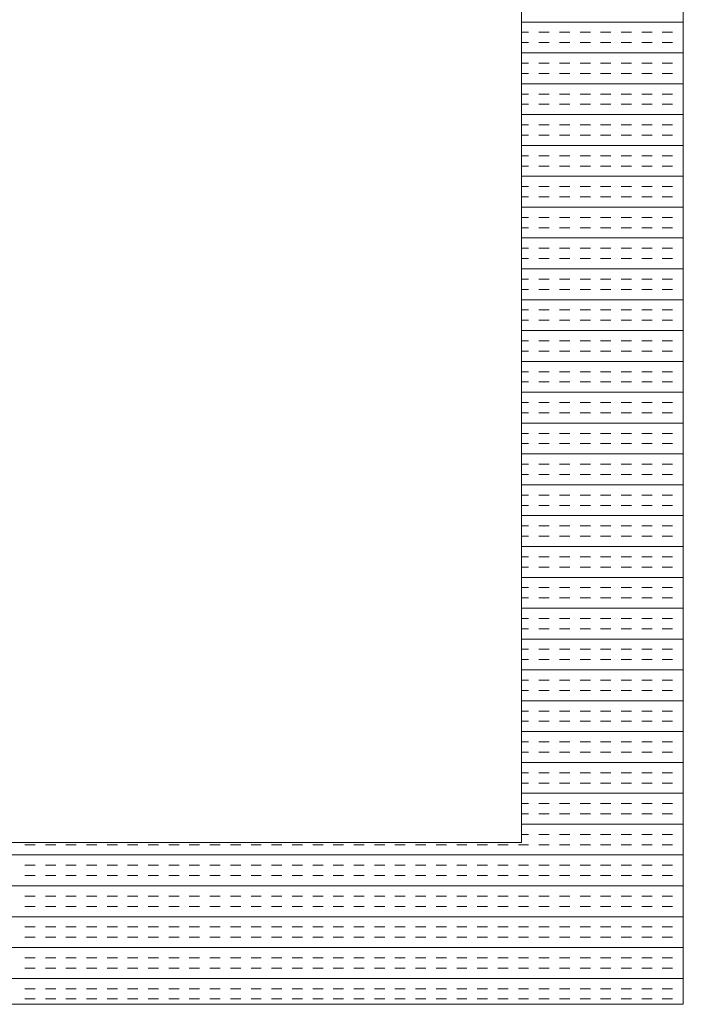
# Model space of a CAD drawing. Extents: x 3940905 to 4145695, y 925352 to 1109797.
# Tile 98 of 256: x 3949543 to 3949748, y 1099504 to 1099808. Entities that reach past the tile are written whole.
import ezdxf

# ---------------------------------------------------------------- set-up
doc = ezdxf.new("R2010")
doc.units = 0
doc.header["$LTSCALE"] = 750
doc.header["$MEASUREMENT"] = 0
doc.layers.add('CKD Equipments', color=252, linetype='CONTINUOUS', lineweight=0)

msp = doc.modelspace()

# ---------------------------------------------------------------- linework, layer by layer
at = {"layer": 'CKD Equipments'}
for p, q in [((3949748.37, 1099504.23), (3949748.37, 1100204.23)), ((3949698.37, 1099554.23), (3949698.37, 1100154.23)), ((3948980.37, 1099554.23), (3949698.37, 1099554.23)), ((3948930.37, 1099504.23), (3949748.37, 1099504.23))]:
    msp.add_line(p, q, dxfattribs=at)
at = {"layer": 'CKD Equipments', "color": 4, "linetype": 'Continuous'}
for p, q in [((3949698.37, 1099807.51), (3949748.37, 1099807.51)), ((3949698.37, 1099804.34), (3949700.62, 1099804.34)), ((3949703.79, 1099804.34), (3949706.97, 1099804.34)), ((3949710.14, 1099804.34), (3949713.32, 1099804.34)), ((3949716.49, 1099804.34), (3949719.67, 1099804.34)), ((3949722.84, 1099804.34), (3949726.02, 1099804.34)), ((3949729.19, 1099804.34), (3949732.37, 1099804.34)), ((3949735.54, 1099804.34), (3949738.72, 1099804.34)), ((3949741.89, 1099804.34), (3949745.07, 1099804.34)), ((3949748.24, 1099804.34), (3949748.37, 1099804.34)), ((3949698.37, 1099801.16), (3949700.62, 1099801.16)), ((3949703.79, 1099801.16), (3949706.97, 1099801.16)), ((3949710.14, 1099801.16), (3949713.32, 1099801.16)), ((3949716.49, 1099801.16), (3949719.67, 1099801.16)), ((3949722.84, 1099801.16), (3949726.02, 1099801.16)), ((3949729.19, 1099801.16), (3949732.37, 1099801.16)), ((3949735.54, 1099801.16), (3949738.72, 1099801.16)), ((3949741.89, 1099801.16), (3949745.07, 1099801.16)), ((3949748.24, 1099801.16), (3949748.37, 1099801.16)), ((3949698.37, 1099797.99), (3949748.37, 1099797.99)), ((3949698.37, 1099794.81), (3949700.62, 1099794.81)), ((3949703.79, 1099794.81), (3949706.97, 1099794.81)), ((3949710.14, 1099794.81), (3949713.32, 1099794.81)), ((3949716.49, 1099794.81), (3949719.67, 1099794.81)), ((3949722.84, 1099794.81), (3949726.02, 1099794.81)), ((3949729.19, 1099794.81), (3949732.37, 1099794.81)), ((3949735.54, 1099794.81), (3949738.72, 1099794.81)), ((3949741.89, 1099794.81), (3949745.07, 1099794.81)), ((3949748.24, 1099794.81), (3949748.37, 1099794.81)), ((3949698.37, 1099791.64), (3949700.62, 1099791.64)), ((3949703.79, 1099791.64), (3949706.97, 1099791.64)), ((3949710.14, 1099791.64), (3949713.32, 1099791.64)), ((3949716.49, 1099791.64), (3949719.67, 1099791.64)), ((3949722.84, 1099791.64), (3949726.02, 1099791.64)), ((3949729.19, 1099791.64), (3949732.37, 1099791.64)), ((3949735.54, 1099791.64), (3949738.72, 1099791.64)), ((3949741.89, 1099791.64), (3949745.07, 1099791.64)), ((3949748.24, 1099791.64), (3949748.37, 1099791.64)), ((3949698.37, 1099788.46), (3949748.37, 1099788.46)), ((3949698.37, 1099785.29), (3949700.62, 1099785.29)), ((3949703.79, 1099785.29), (3949706.97, 1099785.29)), ((3949710.14, 1099785.29), (3949713.32, 1099785.29)), ((3949716.49, 1099785.29), (3949719.67, 1099785.29)), ((3949722.84, 1099785.29), (3949726.02, 1099785.29)), ((3949729.19, 1099785.29), (3949732.37, 1099785.29)), ((3949735.54, 1099785.29), (3949738.72, 1099785.29)), ((3949741.89, 1099785.29), (3949745.07, 1099785.29)), ((3949748.24, 1099785.29), (3949748.37, 1099785.29)), ((3949698.37, 1099782.11), (3949700.62, 1099782.11)), ((3949703.79, 1099782.11), (3949706.97, 1099782.11)), ((3949710.14, 1099782.11), (3949713.32, 1099782.11)), ((3949716.49, 1099782.11), (3949719.67, 1099782.11)), ((3949722.84, 1099782.11), (3949726.02, 1099782.11)), ((3949729.19, 1099782.11), (3949732.37, 1099782.11)), ((3949735.54, 1099782.11), (3949738.72, 1099782.11)), ((3949741.89, 1099782.11), (3949745.07, 1099782.11)), ((3949748.24, 1099782.11), (3949748.37, 1099782.11)), ((3949698.37, 1099778.94), (3949748.37, 1099778.94)), ((3949698.37, 1099775.76), (3949700.62, 1099775.76)), ((3949703.79, 1099775.76), (3949706.97, 1099775.76)), ((3949710.14, 1099775.76), (3949713.32, 1099775.76)), ((3949716.49, 1099775.76), (3949719.67, 1099775.76)), ((3949722.84, 1099775.76), (3949726.02, 1099775.76)), ((3949729.19, 1099775.76), (3949732.37, 1099775.76)), ((3949735.54, 1099775.76), (3949738.72, 1099775.76)), ((3949741.89, 1099775.76), (3949745.07, 1099775.76)), ((3949748.24, 1099775.76), (3949748.37, 1099775.76)), ((3949698.37, 1099772.59), (3949700.62, 1099772.59)), ((3949703.79, 1099772.59), (3949706.97, 1099772.59)), ((3949710.14, 1099772.59), (3949713.32, 1099772.59)), ((3949716.49, 1099772.59), (3949719.67, 1099772.59)), ((3949722.84, 1099772.59), (3949726.02, 1099772.59)), ((3949729.19, 1099772.59), (3949732.37, 1099772.59)), ((3949735.54, 1099772.59), (3949738.72, 1099772.59)), ((3949741.89, 1099772.59), (3949745.07, 1099772.59)), ((3949748.24, 1099772.59), (3949748.37, 1099772.59)), ((3949698.37, 1099769.41), (3949748.37, 1099769.41)), ((3949698.37, 1099766.24), (3949700.62, 1099766.24)), ((3949703.79, 1099766.24), (3949706.97, 1099766.24)), ((3949710.14, 1099766.24), (3949713.32, 1099766.24)), ((3949716.49, 1099766.24), (3949719.67, 1099766.24)), ((3949722.84, 1099766.24), (3949726.02, 1099766.24)), ((3949729.19, 1099766.24), (3949732.37, 1099766.24)), ((3949735.54, 1099766.24), (3949738.72, 1099766.24)), ((3949741.89, 1099766.24), (3949745.07, 1099766.24)), ((3949748.24, 1099766.24), (3949748.37, 1099766.24)), ((3949698.37, 1099763.06), (3949700.62, 1099763.06)), ((3949703.79, 1099763.06), (3949706.97, 1099763.06)), ((3949710.14, 1099763.06), (3949713.32, 1099763.06)), ((3949716.49, 1099763.06), (3949719.67, 1099763.06)), ((3949722.84, 1099763.06), (3949726.02, 1099763.06)), ((3949729.19, 1099763.06), (3949732.37, 1099763.06)), ((3949735.54, 1099763.06), (3949738.72, 1099763.06)), ((3949741.89, 1099763.06), (3949745.07, 1099763.06)), ((3949748.24, 1099763.06), (3949748.37, 1099763.06)), ((3949698.37, 1099759.89), (3949748.37, 1099759.89)), ((3949698.37, 1099756.71), (3949700.62, 1099756.71)), ((3949703.79, 1099756.71), (3949706.97, 1099756.71)), ((3949710.14, 1099756.71), (3949713.32, 1099756.71)), ((3949716.49, 1099756.71), (3949719.67, 1099756.71)), ((3949722.84, 1099756.71), (3949726.02, 1099756.71)), ((3949729.19, 1099756.71), (3949732.37, 1099756.71)), ((3949735.54, 1099756.71), (3949738.72, 1099756.71)), ((3949741.89, 1099756.71), (3949745.07, 1099756.71)), ((3949748.24, 1099756.71), (3949748.37, 1099756.71)), ((3949698.37, 1099753.54), (3949700.62, 1099753.54)), ((3949703.79, 1099753.54), (3949706.97, 1099753.54)), ((3949710.14, 1099753.54), (3949713.32, 1099753.54)), ((3949716.49, 1099753.54), (3949719.67, 1099753.54)), ((3949722.84, 1099753.54), (3949726.02, 1099753.54)), ((3949729.19, 1099753.54), (3949732.37, 1099753.54)), ((3949735.54, 1099753.54), (3949738.72, 1099753.54)), ((3949741.89, 1099753.54), (3949745.07, 1099753.54)), ((3949748.24, 1099753.54), (3949748.37, 1099753.54)), ((3949698.37, 1099750.36), (3949748.37, 1099750.36)), ((3949698.37, 1099747.19), (3949700.62, 1099747.19)), ((3949703.79, 1099747.19), (3949706.97, 1099747.19)), ((3949710.14, 1099747.19), (3949713.32, 1099747.19)), ((3949716.49, 1099747.19), (3949719.67, 1099747.19)), ((3949722.84, 1099747.19), (3949726.02, 1099747.19)), ((3949729.19, 1099747.19), (3949732.37, 1099747.19)), ((3949735.54, 1099747.19), (3949738.72, 1099747.19)), ((3949741.89, 1099747.19), (3949745.07, 1099747.19)), ((3949748.24, 1099747.19), (3949748.37, 1099747.19)), ((3949698.37, 1099744.01), (3949700.62, 1099744.01)), ((3949703.79, 1099744.01), (3949706.97, 1099744.01)), ((3949710.14, 1099744.01), (3949713.32, 1099744.01)), ((3949716.49, 1099744.01), (3949719.67, 1099744.01)), ((3949722.84, 1099744.01), (3949726.02, 1099744.01)), ((3949729.19, 1099744.01), (3949732.37, 1099744.01)), ((3949735.54, 1099744.01), (3949738.72, 1099744.01)), ((3949741.89, 1099744.01), (3949745.07, 1099744.01)), ((3949748.24, 1099744.01), (3949748.37, 1099744.01)), ((3949698.37, 1099740.84), (3949748.37, 1099740.84)), ((3949698.37, 1099737.66), (3949700.62, 1099737.66)), ((3949703.79, 1099737.66), (3949706.97, 1099737.66)), ((3949710.14, 1099737.66), (3949713.32, 1099737.66)), ((3949716.49, 1099737.66), (3949719.67, 1099737.66)), ((3949722.84, 1099737.66), (3949726.02, 1099737.66)), ((3949729.19, 1099737.66), (3949732.37, 1099737.66)), ((3949735.54, 1099737.66), (3949738.72, 1099737.66)), ((3949741.89, 1099737.66), (3949745.07, 1099737.66)), ((3949748.24, 1099737.66), (3949748.37, 1099737.66)), ((3949698.37, 1099734.49), (3949700.62, 1099734.49)), ((3949703.79, 1099734.49), (3949706.97, 1099734.49)), ((3949710.14, 1099734.49), (3949713.32, 1099734.49)), ((3949716.49, 1099734.49), (3949719.67, 1099734.49)), ((3949722.84, 1099734.49), (3949726.02, 1099734.49)), ((3949729.19, 1099734.49), (3949732.37, 1099734.49)), ((3949735.54, 1099734.49), (3949738.72, 1099734.49)), ((3949741.89, 1099734.49), (3949745.07, 1099734.49)), ((3949748.24, 1099734.49), (3949748.37, 1099734.49)), ((3949698.37, 1099731.31), (3949748.37, 1099731.31)), ((3949698.37, 1099728.14), (3949700.62, 1099728.14)), ((3949703.79, 1099728.14), (3949706.97, 1099728.14)), ((3949710.14, 1099728.14), (3949713.32, 1099728.14)), ((3949716.49, 1099728.14), (3949719.67, 1099728.14)), ((3949722.84, 1099728.14), (3949726.02, 1099728.14)), ((3949729.19, 1099728.14), (3949732.37, 1099728.14)), ((3949735.54, 1099728.14), (3949738.72, 1099728.14)), ((3949741.89, 1099728.14), (3949745.07, 1099728.14)), ((3949748.24, 1099728.14), (3949748.37, 1099728.14)), ((3949698.37, 1099724.96), (3949700.62, 1099724.96)), ((3949703.79, 1099724.96), (3949706.97, 1099724.96)), ((3949710.14, 1099724.96), (3949713.32, 1099724.96)), ((3949716.49, 1099724.96), (3949719.67, 1099724.96)), ((3949722.84, 1099724.96), (3949726.02, 1099724.96)), ((3949729.19, 1099724.96), (3949732.37, 1099724.96)), ((3949735.54, 1099724.96), (3949738.72, 1099724.96)), ((3949741.89, 1099724.96), (3949745.07, 1099724.96)), ((3949748.24, 1099724.96), (3949748.37, 1099724.96)), ((3949698.37, 1099721.79), (3949748.37, 1099721.79)), ((3949698.37, 1099718.61), (3949700.62, 1099718.61)), ((3949703.79, 1099718.61), (3949706.97, 1099718.61)), ((3949710.14, 1099718.61), (3949713.32, 1099718.61)), ((3949716.49, 1099718.61), (3949719.67, 1099718.61)), ((3949722.84, 1099718.61), (3949726.02, 1099718.61)), ((3949729.19, 1099718.61), (3949732.37, 1099718.61)), ((3949735.54, 1099718.61), (3949738.72, 1099718.61)), ((3949741.89, 1099718.61), (3949745.07, 1099718.61)), ((3949748.24, 1099718.61), (3949748.37, 1099718.61)), ((3949698.37, 1099715.44), (3949700.62, 1099715.44)), ((3949703.79, 1099715.44), (3949706.97, 1099715.44)), ((3949710.14, 1099715.44), (3949713.32, 1099715.44)), ((3949716.49, 1099715.44), (3949719.67, 1099715.44)), ((3949722.84, 1099715.44), (3949726.02, 1099715.44)), ((3949729.19, 1099715.44), (3949732.37, 1099715.44)), ((3949735.54, 1099715.44), (3949738.72, 1099715.44)), ((3949741.89, 1099715.44), (3949745.07, 1099715.44)), ((3949748.24, 1099715.44), (3949748.37, 1099715.44)), ((3949698.37, 1099712.26), (3949748.37, 1099712.26)), ((3949698.37, 1099709.09), (3949700.62, 1099709.09)), ((3949703.79, 1099709.09), (3949706.97, 1099709.09)), ((3949710.14, 1099709.09), (3949713.32, 1099709.09)), ((3949716.49, 1099709.09), (3949719.67, 1099709.09)), ((3949722.84, 1099709.09), (3949726.02, 1099709.09)), ((3949729.19, 1099709.09), (3949732.37, 1099709.09)), ((3949735.54, 1099709.09), (3949738.72, 1099709.09)), ((3949741.89, 1099709.09), (3949745.07, 1099709.09)), ((3949748.24, 1099709.09), (3949748.37, 1099709.09)), ((3949698.37, 1099705.91), (3949700.62, 1099705.91)), ((3949703.79, 1099705.91), (3949706.97, 1099705.91)), ((3949710.14, 1099705.91), (3949713.32, 1099705.91)), ((3949716.49, 1099705.91), (3949719.67, 1099705.91)), ((3949722.84, 1099705.91), (3949726.02, 1099705.91)), ((3949729.19, 1099705.91), (3949732.37, 1099705.91)), ((3949735.54, 1099705.91), (3949738.72, 1099705.91)), ((3949741.89, 1099705.91), (3949745.07, 1099705.91)), ((3949748.24, 1099705.91), (3949748.37, 1099705.91)), ((3949698.37, 1099702.74), (3949748.37, 1099702.74)), ((3949698.37, 1099699.56), (3949700.62, 1099699.56)), ((3949703.79, 1099699.56), (3949706.97, 1099699.56)), ((3949710.14, 1099699.56), (3949713.32, 1099699.56)), ((3949716.49, 1099699.56), (3949719.67, 1099699.56)), ((3949722.84, 1099699.56), (3949726.02, 1099699.56)), ((3949729.19, 1099699.56), (3949732.37, 1099699.56)), ((3949735.54, 1099699.56), (3949738.72, 1099699.56)), ((3949741.89, 1099699.56), (3949745.07, 1099699.56)), ((3949748.24, 1099699.56), (3949748.37, 1099699.56)), ((3949698.37, 1099696.39), (3949700.62, 1099696.39)), ((3949703.79, 1099696.39), (3949706.97, 1099696.39)), ((3949710.14, 1099696.39), (3949713.32, 1099696.39)), ((3949716.49, 1099696.39), (3949719.67, 1099696.39)), ((3949722.84, 1099696.39), (3949726.02, 1099696.39)), ((3949729.19, 1099696.39), (3949732.37, 1099696.39)), ((3949735.54, 1099696.39), (3949738.72, 1099696.39)), ((3949741.89, 1099696.39), (3949745.07, 1099696.39)), ((3949748.24, 1099696.39), (3949748.37, 1099696.39)), ((3949698.37, 1099693.21), (3949748.37, 1099693.21)), ((3949698.37, 1099690.04), (3949700.62, 1099690.04)), ((3949703.79, 1099690.04), (3949706.97, 1099690.04)), ((3949710.14, 1099690.04), (3949713.32, 1099690.04)), ((3949716.49, 1099690.04), (3949719.67, 1099690.04)), ((3949722.84, 1099690.04), (3949726.02, 1099690.04)), ((3949729.19, 1099690.04), (3949732.37, 1099690.04)), ((3949735.54, 1099690.04), (3949738.72, 1099690.04)), ((3949741.89, 1099690.04), (3949745.07, 1099690.04)), ((3949748.24, 1099690.04), (3949748.37, 1099690.04)), ((3949698.37, 1099686.86), (3949700.62, 1099686.86)), ((3949703.79, 1099686.86), (3949706.97, 1099686.86)), ((3949710.14, 1099686.86), (3949713.32, 1099686.86)), ((3949716.49, 1099686.86), (3949719.67, 1099686.86)), ((3949722.84, 1099686.86), (3949726.02, 1099686.86)), ((3949729.19, 1099686.86), (3949732.37, 1099686.86)), ((3949735.54, 1099686.86), (3949738.72, 1099686.86)), ((3949741.89, 1099686.86), (3949745.07, 1099686.86)), ((3949748.24, 1099686.86), (3949748.37, 1099686.86)), ((3949698.37, 1099683.69), (3949748.37, 1099683.69)), ((3949698.37, 1099680.51), (3949700.62, 1099680.51)), ((3949703.79, 1099680.51), (3949706.97, 1099680.51)), ((3949710.14, 1099680.51), (3949713.32, 1099680.51)), ((3949716.49, 1099680.51), (3949719.67, 1099680.51)), ((3949722.84, 1099680.51), (3949726.02, 1099680.51)), ((3949729.19, 1099680.51), (3949732.37, 1099680.51)), ((3949735.54, 1099680.51), (3949738.72, 1099680.51)), ((3949741.89, 1099680.51), (3949745.07, 1099680.51)), ((3949748.24, 1099680.51), (3949748.37, 1099680.51)), ((3949698.37, 1099677.34), (3949700.62, 1099677.34)), ((3949703.79, 1099677.34), (3949706.97, 1099677.34)), ((3949710.14, 1099677.34), (3949713.32, 1099677.34)), ((3949716.49, 1099677.34), (3949719.67, 1099677.34)), ((3949722.84, 1099677.34), (3949726.02, 1099677.34)), ((3949729.19, 1099677.34), (3949732.37, 1099677.34)), ((3949735.54, 1099677.34), (3949738.72, 1099677.34)), ((3949741.89, 1099677.34), (3949745.07, 1099677.34)), ((3949748.24, 1099677.34), (3949748.37, 1099677.34)), ((3949698.37, 1099674.16), (3949748.37, 1099674.16)), ((3949698.37, 1099670.99), (3949700.62, 1099670.99)), ((3949703.79, 1099670.99), (3949706.97, 1099670.99)), ((3949710.14, 1099670.99), (3949713.32, 1099670.99)), ((3949716.49, 1099670.99), (3949719.67, 1099670.99)), ((3949722.84, 1099670.99), (3949726.02, 1099670.99)), ((3949729.19, 1099670.99), (3949732.37, 1099670.99)), ((3949735.54, 1099670.99), (3949738.72, 1099670.99)), ((3949741.89, 1099670.99), (3949745.07, 1099670.99)), ((3949748.24, 1099670.99), (3949748.37, 1099670.99)), ((3949698.37, 1099667.81), (3949700.62, 1099667.81)), ((3949703.79, 1099667.81), (3949706.97, 1099667.81)), ((3949710.14, 1099667.81), (3949713.32, 1099667.81)), ((3949716.49, 1099667.81), (3949719.67, 1099667.81)), ((3949722.84, 1099667.81), (3949726.02, 1099667.81)), ((3949729.19, 1099667.81), (3949732.37, 1099667.81)), ((3949735.54, 1099667.81), (3949738.72, 1099667.81)), ((3949741.89, 1099667.81), (3949745.07, 1099667.81)), ((3949748.24, 1099667.81), (3949748.37, 1099667.81)), ((3949698.37, 1099664.64), (3949748.37, 1099664.64)), ((3949698.37, 1099661.46), (3949700.62, 1099661.46)), ((3949703.79, 1099661.46), (3949706.97, 1099661.46)), ((3949710.14, 1099661.46), (3949713.32, 1099661.46)), ((3949716.49, 1099661.46), (3949719.67, 1099661.46)), ((3949722.84, 1099661.46), (3949726.02, 1099661.46)), ((3949729.19, 1099661.46), (3949732.37, 1099661.46)), ((3949735.54, 1099661.46), (3949738.72, 1099661.46)), ((3949741.89, 1099661.46), (3949745.07, 1099661.46)), ((3949748.24, 1099661.46), (3949748.37, 1099661.46)), ((3949698.37, 1099658.29), (3949700.62, 1099658.29)), ((3949703.79, 1099658.29), (3949706.97, 1099658.29)), ((3949710.14, 1099658.29), (3949713.32, 1099658.29)), ((3949716.49, 1099658.29), (3949719.67, 1099658.29)), ((3949722.84, 1099658.29), (3949726.02, 1099658.29)), ((3949729.19, 1099658.29), (3949732.37, 1099658.29)), ((3949735.54, 1099658.29), (3949738.72, 1099658.29)), ((3949741.89, 1099658.29), (3949745.07, 1099658.29)), ((3949748.24, 1099658.29), (3949748.37, 1099658.29)), ((3949698.37, 1099655.11), (3949748.37, 1099655.11)), ((3949698.37, 1099651.94), (3949700.62, 1099651.94)), ((3949703.79, 1099651.94), (3949706.97, 1099651.94)), ((3949710.14, 1099651.94), (3949713.32, 1099651.94)), ((3949716.49, 1099651.94), (3949719.67, 1099651.94)), ((3949722.84, 1099651.94), (3949726.02, 1099651.94)), ((3949729.19, 1099651.94), (3949732.37, 1099651.94)), ((3949735.54, 1099651.94), (3949738.72, 1099651.94)), ((3949741.89, 1099651.94), (3949745.07, 1099651.94)), ((3949748.24, 1099651.94), (3949748.37, 1099651.94)), ((3949698.37, 1099648.76), (3949700.62, 1099648.76)), ((3949703.79, 1099648.76), (3949706.97, 1099648.76)), ((3949710.14, 1099648.76), (3949713.32, 1099648.76)), ((3949716.49, 1099648.76), (3949719.67, 1099648.76)), ((3949722.84, 1099648.76), (3949726.02, 1099648.76)), ((3949729.19, 1099648.76), (3949732.37, 1099648.76)), ((3949735.54, 1099648.76), (3949738.72, 1099648.76)), ((3949741.89, 1099648.76), (3949745.07, 1099648.76)), ((3949748.24, 1099648.76), (3949748.37, 1099648.76)), ((3949698.37, 1099645.59), (3949748.37, 1099645.59)), ((3949698.37, 1099642.41), (3949700.62, 1099642.41)), ((3949703.79, 1099642.41), (3949706.97, 1099642.41)), ((3949710.14, 1099642.41), (3949713.32, 1099642.41)), ((3949716.49, 1099642.41), (3949719.67, 1099642.41)), ((3949722.84, 1099642.41), (3949726.02, 1099642.41)), ((3949729.19, 1099642.41), (3949732.37, 1099642.41)), ((3949735.54, 1099642.41), (3949738.72, 1099642.41)), ((3949741.89, 1099642.41), (3949745.07, 1099642.41)), ((3949748.24, 1099642.41), (3949748.37, 1099642.41)), ((3949698.37, 1099639.24), (3949700.62, 1099639.24)), ((3949703.79, 1099639.24), (3949706.97, 1099639.24)), ((3949710.14, 1099639.24), (3949713.32, 1099639.24)), ((3949716.49, 1099639.24), (3949719.67, 1099639.24)), ((3949722.84, 1099639.24), (3949726.02, 1099639.24)), ((3949729.19, 1099639.24), (3949732.37, 1099639.24)), ((3949735.54, 1099639.24), (3949738.72, 1099639.24)), ((3949741.89, 1099639.24), (3949745.07, 1099639.24)), ((3949748.24, 1099639.24), (3949748.37, 1099639.24)), ((3949698.37, 1099636.06), (3949748.37, 1099636.06)), ((3949698.37, 1099632.89), (3949700.62, 1099632.89)), ((3949703.79, 1099632.89), (3949706.97, 1099632.89)), ((3949710.14, 1099632.89), (3949713.32, 1099632.89)), ((3949716.49, 1099632.89), (3949719.67, 1099632.89)), ((3949722.84, 1099632.89), (3949726.02, 1099632.89)), ((3949729.19, 1099632.89), (3949732.37, 1099632.89)), ((3949735.54, 1099632.89), (3949738.72, 1099632.89)), ((3949741.89, 1099632.89), (3949745.07, 1099632.89)), ((3949748.24, 1099632.89), (3949748.37, 1099632.89)), ((3949698.37, 1099629.71), (3949700.62, 1099629.71)), ((3949703.79, 1099629.71), (3949706.97, 1099629.71)), ((3949710.14, 1099629.71), (3949713.32, 1099629.71)), ((3949716.49, 1099629.71), (3949719.67, 1099629.71)), ((3949722.84, 1099629.71), (3949726.02, 1099629.71)), ((3949729.19, 1099629.71), (3949732.37, 1099629.71)), ((3949735.54, 1099629.71), (3949738.72, 1099629.71)), ((3949741.89, 1099629.71), (3949745.07, 1099629.71)), ((3949748.24, 1099629.71), (3949748.37, 1099629.71)), ((3949698.37, 1099626.54), (3949748.37, 1099626.54)), ((3949698.37, 1099623.36), (3949700.62, 1099623.36)), ((3949703.79, 1099623.36), (3949706.97, 1099623.36)), ((3949710.14, 1099623.36), (3949713.32, 1099623.36)), ((3949716.49, 1099623.36), (3949719.67, 1099623.36)), ((3949722.84, 1099623.36), (3949726.02, 1099623.36)), ((3949729.19, 1099623.36), (3949732.37, 1099623.36)), ((3949735.54, 1099623.36), (3949738.72, 1099623.36)), ((3949741.89, 1099623.36), (3949745.07, 1099623.36)), ((3949748.24, 1099623.36), (3949748.37, 1099623.36)), ((3949698.37, 1099620.19), (3949700.62, 1099620.19)), ((3949703.79, 1099620.19), (3949706.97, 1099620.19)), ((3949710.14, 1099620.19), (3949713.32, 1099620.19)), ((3949716.49, 1099620.19), (3949719.67, 1099620.19)), ((3949722.84, 1099620.19), (3949726.02, 1099620.19)), ((3949729.19, 1099620.19), (3949732.37, 1099620.19)), ((3949735.54, 1099620.19), (3949738.72, 1099620.19)), ((3949741.89, 1099620.19), (3949745.07, 1099620.19)), ((3949748.24, 1099620.19), (3949748.37, 1099620.19)), ((3949698.37, 1099617.01), (3949748.37, 1099617.01)), ((3949698.37, 1099613.84), (3949700.62, 1099613.84)), ((3949703.79, 1099613.84), (3949706.97, 1099613.84)), ((3949710.14, 1099613.84), (3949713.32, 1099613.84)), ((3949716.49, 1099613.84), (3949719.67, 1099613.84)), ((3949722.84, 1099613.84), (3949726.02, 1099613.84)), ((3949729.19, 1099613.84), (3949732.37, 1099613.84)), ((3949735.54, 1099613.84), (3949738.72, 1099613.84)), ((3949741.89, 1099613.84), (3949745.07, 1099613.84)), ((3949748.24, 1099613.84), (3949748.37, 1099613.84)), ((3949698.37, 1099610.66), (3949700.62, 1099610.66)), ((3949703.79, 1099610.66), (3949706.97, 1099610.66)), ((3949710.14, 1099610.66), (3949713.32, 1099610.66)), ((3949716.49, 1099610.66), (3949719.67, 1099610.66)), ((3949722.84, 1099610.66), (3949726.02, 1099610.66)), ((3949729.19, 1099610.66), (3949732.37, 1099610.66)), ((3949735.54, 1099610.66), (3949738.72, 1099610.66)), ((3949741.89, 1099610.66), (3949745.07, 1099610.66)), ((3949748.24, 1099610.66), (3949748.37, 1099610.66)), ((3949698.37, 1099607.49), (3949748.37, 1099607.49)), ((3949698.37, 1099604.31), (3949700.62, 1099604.31)), ((3949703.79, 1099604.31), (3949706.97, 1099604.31)), ((3949710.14, 1099604.31), (3949713.32, 1099604.31)), ((3949716.49, 1099604.31), (3949719.67, 1099604.31)), ((3949722.84, 1099604.31), (3949726.02, 1099604.31)), ((3949729.19, 1099604.31), (3949732.37, 1099604.31)), ((3949735.54, 1099604.31), (3949738.72, 1099604.31)), ((3949741.89, 1099604.31), (3949745.07, 1099604.31)), ((3949748.24, 1099604.31), (3949748.37, 1099604.31)), ((3949698.37, 1099601.14), (3949700.62, 1099601.14)), ((3949703.79, 1099601.14), (3949706.97, 1099601.14)), ((3949710.14, 1099601.14), (3949713.32, 1099601.14)), ((3949716.49, 1099601.14), (3949719.67, 1099601.14)), ((3949722.84, 1099601.14), (3949726.02, 1099601.14)), ((3949729.19, 1099601.14), (3949732.37, 1099601.14)), ((3949735.54, 1099601.14), (3949738.72, 1099601.14)), ((3949741.89, 1099601.14), (3949745.07, 1099601.14)), ((3949748.24, 1099601.14), (3949748.37, 1099601.14)), ((3949698.37, 1099597.96), (3949748.37, 1099597.96)), ((3949698.37, 1099594.79), (3949700.62, 1099594.79)), ((3949703.79, 1099594.79), (3949706.97, 1099594.79)), ((3949710.14, 1099594.79), (3949713.32, 1099594.79)), ((3949716.49, 1099594.79), (3949719.67, 1099594.79)), ((3949722.84, 1099594.79), (3949726.02, 1099594.79)), ((3949729.19, 1099594.79), (3949732.37, 1099594.79)), ((3949735.54, 1099594.79), (3949738.72, 1099594.79)), ((3949741.89, 1099594.79), (3949745.07, 1099594.79)), ((3949748.24, 1099594.79), (3949748.37, 1099594.79)), ((3949698.37, 1099591.61), (3949700.62, 1099591.61)), ((3949703.79, 1099591.61), (3949706.97, 1099591.61)), ((3949710.14, 1099591.61), (3949713.32, 1099591.61)), ((3949716.49, 1099591.61), (3949719.67, 1099591.61)), ((3949722.84, 1099591.61), (3949726.02, 1099591.61)), ((3949729.19, 1099591.61), (3949732.37, 1099591.61)), ((3949735.54, 1099591.61), (3949738.72, 1099591.61)), ((3949741.89, 1099591.61), (3949745.07, 1099591.61)), ((3949748.24, 1099591.61), (3949748.37, 1099591.61)), ((3949698.37, 1099588.44), (3949748.37, 1099588.44)), ((3949698.37, 1099585.26), (3949700.62, 1099585.26)), ((3949703.79, 1099585.26), (3949706.97, 1099585.26)), ((3949710.14, 1099585.26), (3949713.32, 1099585.26)), ((3949716.49, 1099585.26), (3949719.67, 1099585.26)), ((3949722.84, 1099585.26), (3949726.02, 1099585.26)), ((3949729.19, 1099585.26), (3949732.37, 1099585.26)), ((3949735.54, 1099585.26), (3949738.72, 1099585.26)), ((3949741.89, 1099585.26), (3949745.07, 1099585.26)), ((3949748.24, 1099585.26), (3949748.37, 1099585.26)), ((3949698.37, 1099582.09), (3949700.62, 1099582.09)), ((3949703.79, 1099582.09), (3949706.97, 1099582.09)), ((3949710.14, 1099582.09), (3949713.32, 1099582.09)), ((3949716.49, 1099582.09), (3949719.67, 1099582.09)), ((3949722.84, 1099582.09), (3949726.02, 1099582.09)), ((3949729.19, 1099582.09), (3949732.37, 1099582.09)), ((3949735.54, 1099582.09), (3949738.72, 1099582.09)), ((3949741.89, 1099582.09), (3949745.07, 1099582.09)), ((3949748.24, 1099582.09), (3949748.37, 1099582.09)), ((3949698.37, 1099578.91), (3949748.37, 1099578.91)), ((3949698.37, 1099575.74), (3949700.62, 1099575.74)), ((3949703.79, 1099575.74), (3949706.97, 1099575.74)), ((3949710.14, 1099575.74), (3949713.32, 1099575.74)), ((3949716.49, 1099575.74), (3949719.67, 1099575.74)), ((3949722.84, 1099575.74), (3949726.02, 1099575.74)), ((3949729.19, 1099575.74), (3949732.37, 1099575.74)), ((3949735.54, 1099575.74), (3949738.72, 1099575.74)), ((3949741.89, 1099575.74), (3949745.07, 1099575.74)), ((3949748.24, 1099575.74), (3949748.37, 1099575.74)), ((3949698.37, 1099572.56), (3949700.62, 1099572.56)), ((3949703.79, 1099572.56), (3949706.97, 1099572.56)), ((3949710.14, 1099572.56), (3949713.32, 1099572.56)), ((3949716.49, 1099572.56), (3949719.67, 1099572.56)), ((3949722.84, 1099572.56), (3949726.02, 1099572.56)), ((3949729.19, 1099572.56), (3949732.37, 1099572.56)), ((3949735.54, 1099572.56), (3949738.72, 1099572.56)), ((3949741.89, 1099572.56), (3949745.07, 1099572.56)), ((3949748.24, 1099572.56), (3949748.37, 1099572.56)), ((3949698.37, 1099569.39), (3949748.37, 1099569.39)), ((3949698.37, 1099566.21), (3949700.62, 1099566.21)), ((3949703.79, 1099566.21), (3949706.97, 1099566.21)), ((3949710.14, 1099566.21), (3949713.32, 1099566.21)), ((3949716.49, 1099566.21), (3949719.67, 1099566.21)), ((3949722.84, 1099566.21), (3949726.02, 1099566.21)), ((3949729.19, 1099566.21), (3949732.37, 1099566.21)), ((3949735.54, 1099566.21), (3949738.72, 1099566.21)), ((3949741.89, 1099566.21), (3949745.07, 1099566.21)), ((3949748.24, 1099566.21), (3949748.37, 1099566.21)), ((3949698.37, 1099563.04), (3949700.62, 1099563.04)), ((3949703.79, 1099563.04), (3949706.97, 1099563.04)), ((3949710.14, 1099563.04), (3949713.32, 1099563.04)), ((3949716.49, 1099563.04), (3949719.67, 1099563.04)), ((3949722.84, 1099563.04), (3949726.02, 1099563.04)), ((3949729.19, 1099563.04), (3949732.37, 1099563.04)), ((3949735.54, 1099563.04), (3949738.72, 1099563.04)), ((3949741.89, 1099563.04), (3949745.07, 1099563.04)), ((3949748.24, 1099563.04), (3949748.37, 1099563.04)), ((3949698.37, 1099559.86), (3949748.37, 1099559.86)), ((3949698.37, 1099556.69), (3949700.62, 1099556.69)), ((3949703.79, 1099556.69), (3949706.97, 1099556.69)), ((3949710.14, 1099556.69), (3949713.32, 1099556.69)), ((3949716.49, 1099556.69), (3949719.67, 1099556.69)), ((3949722.84, 1099556.69), (3949726.02, 1099556.69)), ((3949729.19, 1099556.69), (3949732.37, 1099556.69)), ((3949735.54, 1099556.69), (3949738.72, 1099556.69)), ((3949741.89, 1099556.69), (3949745.07, 1099556.69)), ((3949748.24, 1099556.69), (3949748.37, 1099556.69)), ((3949545.04, 1099553.51), (3949548.22, 1099553.51)), ((3949551.39, 1099553.51), (3949554.57, 1099553.51)), ((3949557.74, 1099553.51), (3949560.92, 1099553.51)), ((3949564.09, 1099553.51), (3949567.27, 1099553.51)), ((3949570.44, 1099553.51), (3949573.62, 1099553.51)), ((3949576.79, 1099553.51), (3949579.97, 1099553.51)), ((3949583.14, 1099553.51), (3949586.32, 1099553.51)), ((3949589.49, 1099553.51), (3949592.67, 1099553.51)), ((3949595.84, 1099553.51), (3949599.02, 1099553.51)), ((3949602.19, 1099553.51), (3949605.37, 1099553.51)), ((3949608.54, 1099553.51), (3949611.72, 1099553.51)), ((3949614.89, 1099553.51), (3949618.07, 1099553.51)), ((3949621.24, 1099553.51), (3949624.42, 1099553.51)), ((3949627.59, 1099553.51), (3949630.77, 1099553.51)), ((3949633.94, 1099553.51), (3949637.12, 1099553.51)), ((3949640.29, 1099553.51), (3949643.47, 1099553.51)), ((3949646.64, 1099553.51), (3949649.82, 1099553.51)), ((3949652.99, 1099553.51), (3949656.17, 1099553.51)), ((3949659.34, 1099553.51), (3949662.52, 1099553.51)), ((3949665.69, 1099553.51), (3949668.87, 1099553.51)), ((3949672.04, 1099553.51), (3949675.22, 1099553.51)), ((3949678.39, 1099553.51), (3949681.57, 1099553.51)), ((3949684.74, 1099553.51), (3949687.92, 1099553.51)), ((3949691.09, 1099553.51), (3949694.27, 1099553.51)), ((3949697.44, 1099553.51), (3949700.62, 1099553.51)), ((3949703.79, 1099553.51), (3949706.97, 1099553.51)), ((3949710.14, 1099553.51), (3949713.32, 1099553.51)), ((3949716.49, 1099553.51), (3949719.67, 1099553.51)), ((3949722.84, 1099553.51), (3949726.02, 1099553.51)), ((3949729.19, 1099553.51), (3949732.37, 1099553.51)), ((3949735.54, 1099553.51), (3949738.72, 1099553.51)), ((3949741.89, 1099553.51), (3949745.07, 1099553.51)), ((3949748.24, 1099553.51), (3949748.37, 1099553.51)), ((3948930.37, 1099550.34), (3949748.37, 1099550.34)), ((3949545.04, 1099547.16), (3949548.22, 1099547.16)), ((3949551.39, 1099547.16), (3949554.57, 1099547.16)), ((3949557.74, 1099547.16), (3949560.92, 1099547.16)), ((3949564.09, 1099547.16), (3949567.27, 1099547.16)), ((3949570.44, 1099547.16), (3949573.62, 1099547.16)), ((3949576.79, 1099547.16), (3949579.97, 1099547.16)), ((3949583.14, 1099547.16), (3949586.32, 1099547.16)), ((3949589.49, 1099547.16), (3949592.67, 1099547.16)), ((3949595.84, 1099547.16), (3949599.02, 1099547.16)), ((3949602.19, 1099547.16), (3949605.37, 1099547.16)), ((3949608.54, 1099547.16), (3949611.72, 1099547.16)), ((3949614.89, 1099547.16), (3949618.07, 1099547.16)), ((3949621.24, 1099547.16), (3949624.42, 1099547.16)), ((3949627.59, 1099547.16), (3949630.77, 1099547.16)), ((3949633.94, 1099547.16), (3949637.12, 1099547.16)), ((3949640.29, 1099547.16), (3949643.47, 1099547.16)), ((3949646.64, 1099547.16), (3949649.82, 1099547.16)), ((3949652.99, 1099547.16), (3949656.17, 1099547.16)), ((3949659.34, 1099547.16), (3949662.52, 1099547.16)), ((3949665.69, 1099547.16), (3949668.87, 1099547.16)), ((3949672.04, 1099547.16), (3949675.22, 1099547.16)), ((3949678.39, 1099547.16), (3949681.57, 1099547.16)), ((3949684.74, 1099547.16), (3949687.92, 1099547.16)), ((3949691.09, 1099547.16), (3949694.27, 1099547.16)), ((3949697.44, 1099547.16), (3949700.62, 1099547.16)), ((3949703.79, 1099547.16), (3949706.97, 1099547.16)), ((3949710.14, 1099547.16), (3949713.32, 1099547.16)), ((3949716.49, 1099547.16), (3949719.67, 1099547.16)), ((3949722.84, 1099547.16), (3949726.02, 1099547.16)), ((3949729.19, 1099547.16), (3949732.37, 1099547.16)), ((3949735.54, 1099547.16), (3949738.72, 1099547.16)), ((3949741.89, 1099547.16), (3949745.07, 1099547.16)), ((3949748.24, 1099547.16), (3949748.37, 1099547.16)), ((3949545.04, 1099543.99), (3949548.22, 1099543.99)), ((3949551.39, 1099543.99), (3949554.57, 1099543.99)), ((3949557.74, 1099543.99), (3949560.92, 1099543.99)), ((3949564.09, 1099543.99), (3949567.27, 1099543.99)), ((3949570.44, 1099543.99), (3949573.62, 1099543.99)), ((3949576.79, 1099543.99), (3949579.97, 1099543.99)), ((3949583.14, 1099543.99), (3949586.32, 1099543.99)), ((3949589.49, 1099543.99), (3949592.67, 1099543.99)), ((3949595.84, 1099543.99), (3949599.02, 1099543.99)), ((3949602.19, 1099543.99), (3949605.37, 1099543.99)), ((3949608.54, 1099543.99), (3949611.72, 1099543.99)), ((3949614.89, 1099543.99), (3949618.07, 1099543.99)), ((3949621.24, 1099543.99), (3949624.42, 1099543.99)), ((3949627.59, 1099543.99), (3949630.77, 1099543.99)), ((3949633.94, 1099543.99), (3949637.12, 1099543.99)), ((3949640.29, 1099543.99), (3949643.47, 1099543.99)), ((3949646.64, 1099543.99), (3949649.82, 1099543.99)), ((3949652.99, 1099543.99), (3949656.17, 1099543.99)), ((3949659.34, 1099543.99), (3949662.52, 1099543.99)), ((3949665.69, 1099543.99), (3949668.87, 1099543.99)), ((3949672.04, 1099543.99), (3949675.22, 1099543.99)), ((3949678.39, 1099543.99), (3949681.57, 1099543.99)), ((3949684.74, 1099543.99), (3949687.92, 1099543.99)), ((3949691.09, 1099543.99), (3949694.27, 1099543.99)), ((3949697.44, 1099543.99), (3949700.62, 1099543.99)), ((3949703.79, 1099543.99), (3949706.97, 1099543.99)), ((3949710.14, 1099543.99), (3949713.32, 1099543.99)), ((3949716.49, 1099543.99), (3949719.67, 1099543.99)), ((3949722.84, 1099543.99), (3949726.02, 1099543.99)), ((3949729.19, 1099543.99), (3949732.37, 1099543.99)), ((3949735.54, 1099543.99), (3949738.72, 1099543.99)), ((3949741.89, 1099543.99), (3949745.07, 1099543.99)), ((3949748.24, 1099543.99), (3949748.37, 1099543.99)), ((3948930.37, 1099540.81), (3949748.37, 1099540.81)), ((3949545.04, 1099537.64), (3949548.22, 1099537.64)), ((3949551.39, 1099537.64), (3949554.57, 1099537.64)), ((3949557.74, 1099537.64), (3949560.92, 1099537.64)), ((3949564.09, 1099537.64), (3949567.27, 1099537.64)), ((3949570.44, 1099537.64), (3949573.62, 1099537.64)), ((3949576.79, 1099537.64), (3949579.97, 1099537.64)), ((3949583.14, 1099537.64), (3949586.32, 1099537.64)), ((3949589.49, 1099537.64), (3949592.67, 1099537.64)), ((3949595.84, 1099537.64), (3949599.02, 1099537.64)), ((3949602.19, 1099537.64), (3949605.37, 1099537.64)), ((3949608.54, 1099537.64), (3949611.72, 1099537.64)), ((3949614.89, 1099537.64), (3949618.07, 1099537.64)), ((3949621.24, 1099537.64), (3949624.42, 1099537.64)), ((3949627.59, 1099537.64), (3949630.77, 1099537.64)), ((3949633.94, 1099537.64), (3949637.12, 1099537.64)), ((3949640.29, 1099537.64), (3949643.47, 1099537.64)), ((3949646.64, 1099537.64), (3949649.82, 1099537.64)), ((3949652.99, 1099537.64), (3949656.17, 1099537.64)), ((3949659.34, 1099537.64), (3949662.52, 1099537.64)), ((3949665.69, 1099537.64), (3949668.87, 1099537.64)), ((3949672.04, 1099537.64), (3949675.22, 1099537.64)), ((3949678.39, 1099537.64), (3949681.57, 1099537.64)), ((3949684.74, 1099537.64), (3949687.92, 1099537.64)), ((3949691.09, 1099537.64), (3949694.27, 1099537.64)), ((3949697.44, 1099537.64), (3949700.62, 1099537.64)), ((3949703.79, 1099537.64), (3949706.97, 1099537.64)), ((3949710.14, 1099537.64), (3949713.32, 1099537.64)), ((3949716.49, 1099537.64), (3949719.67, 1099537.64)), ((3949722.84, 1099537.64), (3949726.02, 1099537.64)), ((3949729.19, 1099537.64), (3949732.37, 1099537.64)), ((3949735.54, 1099537.64), (3949738.72, 1099537.64)), ((3949741.89, 1099537.64), (3949745.07, 1099537.64)), ((3949748.24, 1099537.64), (3949748.37, 1099537.64)), ((3949545.04, 1099534.46), (3949548.22, 1099534.46)), ((3949551.39, 1099534.46), (3949554.57, 1099534.46)), ((3949557.74, 1099534.46), (3949560.92, 1099534.46)), ((3949564.09, 1099534.46), (3949567.27, 1099534.46)), ((3949570.44, 1099534.46), (3949573.62, 1099534.46)), ((3949576.79, 1099534.46), (3949579.97, 1099534.46)), ((3949583.14, 1099534.46), (3949586.32, 1099534.46)), ((3949589.49, 1099534.46), (3949592.67, 1099534.46)), ((3949595.84, 1099534.46), (3949599.02, 1099534.46)), ((3949602.19, 1099534.46), (3949605.37, 1099534.46)), ((3949608.54, 1099534.46), (3949611.72, 1099534.46)), ((3949614.89, 1099534.46), (3949618.07, 1099534.46)), ((3949621.24, 1099534.46), (3949624.42, 1099534.46)), ((3949627.59, 1099534.46), (3949630.77, 1099534.46)), ((3949633.94, 1099534.46), (3949637.12, 1099534.46)), ((3949640.29, 1099534.46), (3949643.47, 1099534.46)), ((3949646.64, 1099534.46), (3949649.82, 1099534.46)), ((3949652.99, 1099534.46), (3949656.17, 1099534.46)), ((3949659.34, 1099534.46), (3949662.52, 1099534.46)), ((3949665.69, 1099534.46), (3949668.87, 1099534.46)), ((3949672.04, 1099534.46), (3949675.22, 1099534.46)), ((3949678.39, 1099534.46), (3949681.57, 1099534.46)), ((3949684.74, 1099534.46), (3949687.92, 1099534.46)), ((3949691.09, 1099534.46), (3949694.27, 1099534.46)), ((3949697.44, 1099534.46), (3949700.62, 1099534.46)), ((3949703.79, 1099534.46), (3949706.97, 1099534.46)), ((3949710.14, 1099534.46), (3949713.32, 1099534.46)), ((3949716.49, 1099534.46), (3949719.67, 1099534.46)), ((3949722.84, 1099534.46), (3949726.02, 1099534.46)), ((3949729.19, 1099534.46), (3949732.37, 1099534.46)), ((3949735.54, 1099534.46), (3949738.72, 1099534.46)), ((3949741.89, 1099534.46), (3949745.07, 1099534.46)), ((3949748.24, 1099534.46), (3949748.37, 1099534.46)), ((3948930.37, 1099531.29), (3949748.37, 1099531.29)), ((3949545.04, 1099528.11), (3949548.22, 1099528.11)), ((3949551.39, 1099528.11), (3949554.57, 1099528.11)), ((3949557.74, 1099528.11), (3949560.92, 1099528.11)), ((3949564.09, 1099528.11), (3949567.27, 1099528.11)), ((3949570.44, 1099528.11), (3949573.62, 1099528.11)), ((3949576.79, 1099528.11), (3949579.97, 1099528.11)), ((3949583.14, 1099528.11), (3949586.32, 1099528.11)), ((3949589.49, 1099528.11), (3949592.67, 1099528.11)), ((3949595.84, 1099528.11), (3949599.02, 1099528.11)), ((3949602.19, 1099528.11), (3949605.37, 1099528.11)), ((3949608.54, 1099528.11), (3949611.72, 1099528.11)), ((3949614.89, 1099528.11), (3949618.07, 1099528.11)), ((3949621.24, 1099528.11), (3949624.42, 1099528.11)), ((3949627.59, 1099528.11), (3949630.77, 1099528.11)), ((3949633.94, 1099528.11), (3949637.12, 1099528.11)), ((3949640.29, 1099528.11), (3949643.47, 1099528.11)), ((3949646.64, 1099528.11), (3949649.82, 1099528.11)), ((3949652.99, 1099528.11), (3949656.17, 1099528.11)), ((3949659.34, 1099528.11), (3949662.52, 1099528.11)), ((3949665.69, 1099528.11), (3949668.87, 1099528.11)), ((3949672.04, 1099528.11), (3949675.22, 1099528.11)), ((3949678.39, 1099528.11), (3949681.57, 1099528.11)), ((3949684.74, 1099528.11), (3949687.92, 1099528.11)), ((3949691.09, 1099528.11), (3949694.27, 1099528.11)), ((3949697.44, 1099528.11), (3949700.62, 1099528.11)), ((3949703.79, 1099528.11), (3949706.97, 1099528.11)), ((3949710.14, 1099528.11), (3949713.32, 1099528.11)), ((3949716.49, 1099528.11), (3949719.67, 1099528.11)), ((3949722.84, 1099528.11), (3949726.02, 1099528.11)), ((3949729.19, 1099528.11), (3949732.37, 1099528.11)), ((3949735.54, 1099528.11), (3949738.72, 1099528.11)), ((3949741.89, 1099528.11), (3949745.07, 1099528.11)), ((3949748.24, 1099528.11), (3949748.37, 1099528.11)), ((3949545.04, 1099524.94), (3949548.22, 1099524.94)), ((3949551.39, 1099524.94), (3949554.57, 1099524.94)), ((3949557.74, 1099524.94), (3949560.92, 1099524.94)), ((3949564.09, 1099524.94), (3949567.27, 1099524.94)), ((3949570.44, 1099524.94), (3949573.62, 1099524.94)), ((3949576.79, 1099524.94), (3949579.97, 1099524.94)), ((3949583.14, 1099524.94), (3949586.32, 1099524.94)), ((3949589.49, 1099524.94), (3949592.67, 1099524.94)), ((3949595.84, 1099524.94), (3949599.02, 1099524.94)), ((3949602.19, 1099524.94), (3949605.37, 1099524.94)), ((3949608.54, 1099524.94), (3949611.72, 1099524.94)), ((3949614.89, 1099524.94), (3949618.07, 1099524.94)), ((3949621.24, 1099524.94), (3949624.42, 1099524.94)), ((3949627.59, 1099524.94), (3949630.77, 1099524.94)), ((3949633.94, 1099524.94), (3949637.12, 1099524.94)), ((3949640.29, 1099524.94), (3949643.47, 1099524.94)), ((3949646.64, 1099524.94), (3949649.82, 1099524.94)), ((3949652.99, 1099524.94), (3949656.17, 1099524.94)), ((3949659.34, 1099524.94), (3949662.52, 1099524.94)), ((3949665.69, 1099524.94), (3949668.87, 1099524.94)), ((3949672.04, 1099524.94), (3949675.22, 1099524.94)), ((3949678.39, 1099524.94), (3949681.57, 1099524.94)), ((3949684.74, 1099524.94), (3949687.92, 1099524.94)), ((3949691.09, 1099524.94), (3949694.27, 1099524.94)), ((3949697.44, 1099524.94), (3949700.62, 1099524.94)), ((3949703.79, 1099524.94), (3949706.97, 1099524.94)), ((3949710.14, 1099524.94), (3949713.32, 1099524.94)), ((3949716.49, 1099524.94), (3949719.67, 1099524.94)), ((3949722.84, 1099524.94), (3949726.02, 1099524.94)), ((3949729.19, 1099524.94), (3949732.37, 1099524.94)), ((3949735.54, 1099524.94), (3949738.72, 1099524.94)), ((3949741.89, 1099524.94), (3949745.07, 1099524.94)), ((3949748.24, 1099524.94), (3949748.37, 1099524.94)), ((3948930.37, 1099521.76), (3949748.37, 1099521.76)), ((3949545.04, 1099518.59), (3949548.22, 1099518.59)), ((3949551.39, 1099518.59), (3949554.57, 1099518.59)), ((3949557.74, 1099518.59), (3949560.92, 1099518.59)), ((3949564.09, 1099518.59), (3949567.27, 1099518.59)), ((3949570.44, 1099518.59), (3949573.62, 1099518.59)), ((3949576.79, 1099518.59), (3949579.97, 1099518.59)), ((3949583.14, 1099518.59), (3949586.32, 1099518.59)), ((3949589.49, 1099518.59), (3949592.67, 1099518.59)), ((3949595.84, 1099518.59), (3949599.02, 1099518.59)), ((3949602.19, 1099518.59), (3949605.37, 1099518.59)), ((3949608.54, 1099518.59), (3949611.72, 1099518.59)), ((3949614.89, 1099518.59), (3949618.07, 1099518.59)), ((3949621.24, 1099518.59), (3949624.42, 1099518.59)), ((3949627.59, 1099518.59), (3949630.77, 1099518.59)), ((3949633.94, 1099518.59), (3949637.12, 1099518.59)), ((3949640.29, 1099518.59), (3949643.47, 1099518.59)), ((3949646.64, 1099518.59), (3949649.82, 1099518.59)), ((3949652.99, 1099518.59), (3949656.17, 1099518.59)), ((3949659.34, 1099518.59), (3949662.52, 1099518.59)), ((3949665.69, 1099518.59), (3949668.87, 1099518.59)), ((3949672.04, 1099518.59), (3949675.22, 1099518.59)), ((3949678.39, 1099518.59), (3949681.57, 1099518.59)), ((3949684.74, 1099518.59), (3949687.92, 1099518.59)), ((3949691.09, 1099518.59), (3949694.27, 1099518.59)), ((3949697.44, 1099518.59), (3949700.62, 1099518.59)), ((3949703.79, 1099518.59), (3949706.97, 1099518.59)), ((3949710.14, 1099518.59), (3949713.32, 1099518.59)), ((3949716.49, 1099518.59), (3949719.67, 1099518.59)), ((3949722.84, 1099518.59), (3949726.02, 1099518.59)), ((3949729.19, 1099518.59), (3949732.37, 1099518.59)), ((3949735.54, 1099518.59), (3949738.72, 1099518.59)), ((3949741.89, 1099518.59), (3949745.07, 1099518.59)), ((3949748.24, 1099518.59), (3949748.37, 1099518.59)), ((3949545.04, 1099515.41), (3949548.22, 1099515.41)), ((3949551.39, 1099515.41), (3949554.57, 1099515.41)), ((3949557.74, 1099515.41), (3949560.92, 1099515.41)), ((3949564.09, 1099515.41), (3949567.27, 1099515.41)), ((3949570.44, 1099515.41), (3949573.62, 1099515.41)), ((3949576.79, 1099515.41), (3949579.97, 1099515.41)), ((3949583.14, 1099515.41), (3949586.32, 1099515.41)), ((3949589.49, 1099515.41), (3949592.67, 1099515.41)), ((3949595.84, 1099515.41), (3949599.02, 1099515.41)), ((3949602.19, 1099515.41), (3949605.37, 1099515.41)), ((3949608.54, 1099515.41), (3949611.72, 1099515.41)), ((3949614.89, 1099515.41), (3949618.07, 1099515.41)), ((3949621.24, 1099515.41), (3949624.42, 1099515.41)), ((3949627.59, 1099515.41), (3949630.77, 1099515.41)), ((3949633.94, 1099515.41), (3949637.12, 1099515.41)), ((3949640.29, 1099515.41), (3949643.47, 1099515.41)), ((3949646.64, 1099515.41), (3949649.82, 1099515.41)), ((3949652.99, 1099515.41), (3949656.17, 1099515.41)), ((3949659.34, 1099515.41), (3949662.52, 1099515.41)), ((3949665.69, 1099515.41), (3949668.87, 1099515.41)), ((3949672.04, 1099515.41), (3949675.22, 1099515.41)), ((3949678.39, 1099515.41), (3949681.57, 1099515.41)), ((3949684.74, 1099515.41), (3949687.92, 1099515.41)), ((3949691.09, 1099515.41), (3949694.27, 1099515.41)), ((3949697.44, 1099515.41), (3949700.62, 1099515.41)), ((3949703.79, 1099515.41), (3949706.97, 1099515.41)), ((3949710.14, 1099515.41), (3949713.32, 1099515.41)), ((3949716.49, 1099515.41), (3949719.67, 1099515.41)), ((3949722.84, 1099515.41), (3949726.02, 1099515.41)), ((3949729.19, 1099515.41), (3949732.37, 1099515.41)), ((3949735.54, 1099515.41), (3949738.72, 1099515.41)), ((3949741.89, 1099515.41), (3949745.07, 1099515.41)), ((3949748.24, 1099515.41), (3949748.37, 1099515.41)), ((3948930.37, 1099512.24), (3949748.37, 1099512.24)), ((3949545.04, 1099509.06), (3949548.22, 1099509.06)), ((3949551.39, 1099509.06), (3949554.57, 1099509.06)), ((3949557.74, 1099509.06), (3949560.92, 1099509.06)), ((3949564.09, 1099509.06), (3949567.27, 1099509.06)), ((3949570.44, 1099509.06), (3949573.62, 1099509.06)), ((3949576.79, 1099509.06), (3949579.97, 1099509.06)), ((3949583.14, 1099509.06), (3949586.32, 1099509.06)), ((3949589.49, 1099509.06), (3949592.67, 1099509.06)), ((3949595.84, 1099509.06), (3949599.02, 1099509.06)), ((3949602.19, 1099509.06), (3949605.37, 1099509.06)), ((3949608.54, 1099509.06), (3949611.72, 1099509.06)), ((3949614.89, 1099509.06), (3949618.07, 1099509.06)), ((3949621.24, 1099509.06), (3949624.42, 1099509.06)), ((3949627.59, 1099509.06), (3949630.77, 1099509.06)), ((3949633.94, 1099509.06), (3949637.12, 1099509.06)), ((3949640.29, 1099509.06), (3949643.47, 1099509.06)), ((3949646.64, 1099509.06), (3949649.82, 1099509.06)), ((3949652.99, 1099509.06), (3949656.17, 1099509.06)), ((3949659.34, 1099509.06), (3949662.52, 1099509.06)), ((3949665.69, 1099509.06), (3949668.87, 1099509.06)), ((3949672.04, 1099509.06), (3949675.22, 1099509.06)), ((3949678.39, 1099509.06), (3949681.57, 1099509.06)), ((3949684.74, 1099509.06), (3949687.92, 1099509.06)), ((3949691.09, 1099509.06), (3949694.27, 1099509.06)), ((3949697.44, 1099509.06), (3949700.62, 1099509.06)), ((3949703.79, 1099509.06), (3949706.97, 1099509.06)), ((3949710.14, 1099509.06), (3949713.32, 1099509.06)), ((3949716.49, 1099509.06), (3949719.67, 1099509.06)), ((3949722.84, 1099509.06), (3949726.02, 1099509.06)), ((3949729.19, 1099509.06), (3949732.37, 1099509.06)), ((3949735.54, 1099509.06), (3949738.72, 1099509.06)), ((3949741.89, 1099509.06), (3949745.07, 1099509.06)), ((3949748.24, 1099509.06), (3949748.37, 1099509.06)), ((3949545.04, 1099505.89), (3949548.22, 1099505.89)), ((3949551.39, 1099505.89), (3949554.57, 1099505.89)), ((3949557.74, 1099505.89), (3949560.92, 1099505.89)), ((3949564.09, 1099505.89), (3949567.27, 1099505.89)), ((3949570.44, 1099505.89), (3949573.62, 1099505.89)), ((3949576.79, 1099505.89), (3949579.97, 1099505.89)), ((3949583.14, 1099505.89), (3949586.32, 1099505.89)), ((3949589.49, 1099505.89), (3949592.67, 1099505.89)), ((3949595.84, 1099505.89), (3949599.02, 1099505.89)), ((3949602.19, 1099505.89), (3949605.37, 1099505.89)), ((3949608.54, 1099505.89), (3949611.72, 1099505.89)), ((3949614.89, 1099505.89), (3949618.07, 1099505.89)), ((3949621.24, 1099505.89), (3949624.42, 1099505.89)), ((3949627.59, 1099505.89), (3949630.77, 1099505.89)), ((3949633.94, 1099505.89), (3949637.12, 1099505.89)), ((3949640.29, 1099505.89), (3949643.47, 1099505.89)), ((3949646.64, 1099505.89), (3949649.82, 1099505.89)), ((3949652.99, 1099505.89), (3949656.17, 1099505.89)), ((3949659.34, 1099505.89), (3949662.52, 1099505.89)), ((3949665.69, 1099505.89), (3949668.87, 1099505.89)), ((3949672.04, 1099505.89), (3949675.22, 1099505.89)), ((3949678.39, 1099505.89), (3949681.57, 1099505.89)), ((3949684.74, 1099505.89), (3949687.92, 1099505.89)), ((3949691.09, 1099505.89), (3949694.27, 1099505.89)), ((3949697.44, 1099505.89), (3949700.62, 1099505.89)), ((3949703.79, 1099505.89), (3949706.97, 1099505.89)), ((3949710.14, 1099505.89), (3949713.32, 1099505.89)), ((3949716.49, 1099505.89), (3949719.67, 1099505.89)), ((3949722.84, 1099505.89), (3949726.02, 1099505.89)), ((3949729.19, 1099505.89), (3949732.37, 1099505.89)), ((3949735.54, 1099505.89), (3949738.72, 1099505.89)), ((3949741.89, 1099505.89), (3949745.07, 1099505.89)), ((3949748.24, 1099505.89), (3949748.37, 1099505.89))]:
    msp.add_line(p, q, dxfattribs=at)

doc.saveas('drawing.dxf')
